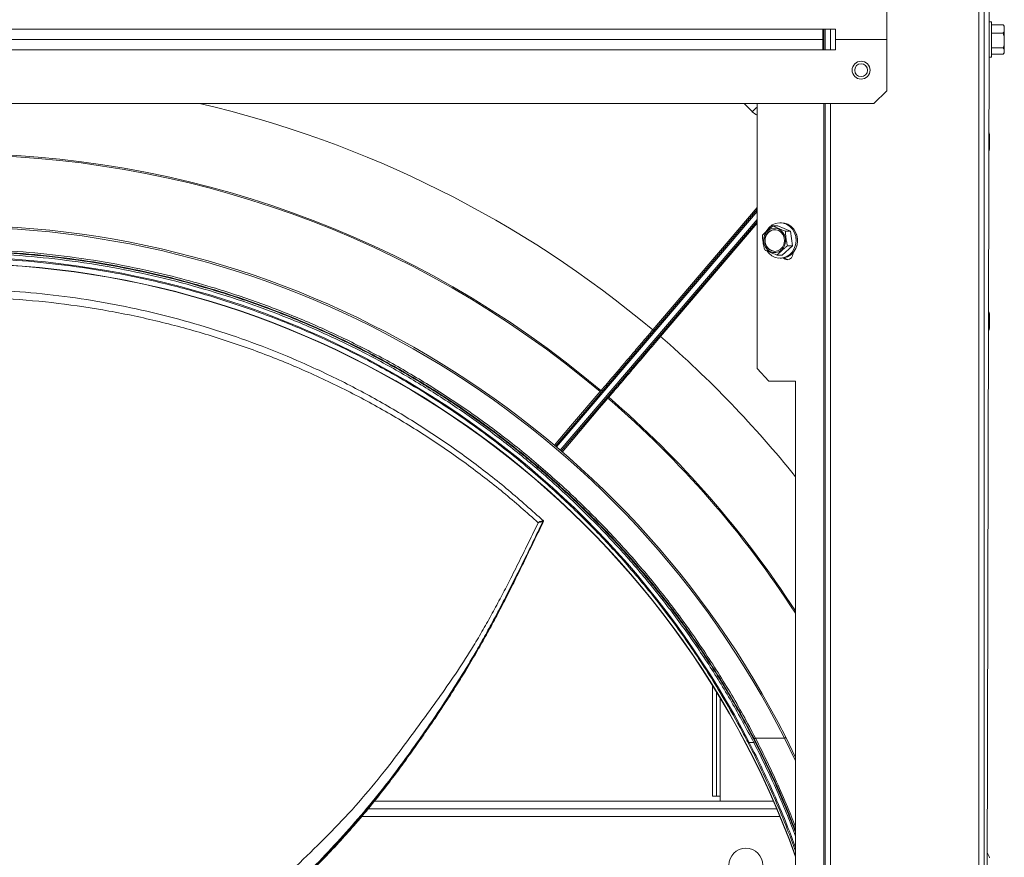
# Model space of a CAD drawing. Header units: millimetres. Extents: x -4829 to 407110, y -34854 to 354616.
# Tile 55 of 75: x 25020 to 25403, y -21207 to -20881. Entities that reach past the tile are written whole.
import ezdxf

# ---------------------------------------------------------------- set-up
doc = ezdxf.new("R2010")
doc.units = ezdxf.units.MM
doc.header["$LTSCALE"] = 15

# ---------------------------------------------------------------- blocks, each defined once
blk = doc.blocks.new('A$Cf38c0126')
at = {"linetype": 'Continuous', "lineweight": 5}
for p, q in [((18939.03, -15465.55), (18939.03, -13721.93)), ((18941.02, -13721.93), (18941.02, -15465.55)), ((18943.02, -14593.74), (18941.02, -13755.36)), ((18903.09, -14593.74), (18903.09, -14573.77)), ((18199.46, -14589.74), (18878.14, -14589.74)), ((18883.13, -14589.74), (18878.14, -14589.74)), ((18878.14, -14589.74), (18878.14, -14593.74)), ((18878.57, -14589.74), (18878.57, -14597.73)), ((18879.14, -14597.73), (18879.14, -14589.74)), ((18881.14, -14597.73), (18881.14, -14589.74)), ((18883.13, -14589.74), (18883.13, -14593.74)), ((18943.92, -14586.82), (18943, -14586.82)), ((18943.92, -14597.66), (18943.92, -14586.82)), ((18948.41, -14587.99), (18943.92, -14587.99)), ((18948.41, -14587.99), (18948.63, -14588.21)), ((18948.91, -14588.97), (18948.91, -14598.5)), ((18878.14, -14593.74), (18199.46, -14593.74)), ((18878.14, -14593.74), (18878.14, -14597.73)), ((18883.13, -14593.74), (18883.13, -14597.73)), ((18903.09, -14593.74), (18883.13, -14593.74)), ((18903.09, -14613.7), (18903.09, -14593.74)), ((18941.02, -15432.11), (18943.02, -14593.74)), ((18948.41, -14591.27), (18943.92, -14591.27)), ((18878.14, -14597.73), (18199.46, -14597.73)), ((18878.14, -14597.73), (18883.13, -14597.73)), ((18948.41, -14597.01), (18943.92, -14597.01)), ((18943.92, -14600.65), (18943.92, -14597.66)), ((18943, -14600.65), (18943.92, -14600.65)), ((18948.41, -14599.48), (18943.92, -14599.48)), ((18898.1, -14618.69), (18903.09, -14613.7)), ((18179.5, -14618.69), (18898.1, -14618.69)), ((18850.73, -14621.89), (18847.53, -14618.69)), ((18852.58, -14721.99), (18852.58, -14618.69)), ((18878.57, -14618.69), (18878.57, -15428.62)), ((18879.14, -15428.62), (18879.14, -14618.69)), ((18881.14, -15428.62), (18881.14, -14618.69)), ((18943.14, -14633.66), (18943.14, -14630.76)), ((18943.16, -14636.4), (18943.16, -14630.91)), ((18943.14, -14636.56), (18943.14, -14633.66)), ((18811.94, -14706.94), (18852.58, -14659.28)), ((18774, -14752.2), (18852.58, -14660.03)), ((18852.58, -14660.8), (18774.38, -14752.52)), ((18775.9, -14753.82), (18852.58, -14663.87)), ((18852.58, -14664.64), (18776.28, -14754.14)), ((18852.58, -14665.39), (18814.96, -14709.52)), ((18858.78, -14666.4), (18860.67, -14666.4)), ((18865.56, -14668.44), (18860.67, -14666.4)), ((18862.06, -14665.17), (18861.51, -14665.17)), ((18863.66, -14668.44), (18865.56, -14668.44)), ((18866.39, -14674.13), (18865.56, -14668.44)), ((18862.34, -14677.77), (18866.39, -14674.13)), ((18864.49, -14674.13), (18866.39, -14674.13)), ((18860.44, -14677.77), (18862.34, -14677.77)), ((18861.51, -14679), (18862.06, -14679)), ((18943.14, -14703.52), (18943.14, -14700.63)), ((18943.16, -14706.27), (18943.16, -14700.78)), ((18943.14, -14706.42), (18943.14, -14703.52)), ((18852.58, -14721.99), (18857.1, -14726.98)), ((18867.55, -14726.98), (18857.1, -14726.98)), ((18867.55, -14966.51), (18867.55, -14726.98)), ((18769.79, -14762.52), (18770.67, -14763.34)), ((18768.92, -14781.33), (18769.16, -14781.3)), ((18769.25, -14781.58), (18769.06, -14781.66)), ((18769.35, -14781.61), (18769.36, -14781.61)), ((18835.23, -14888.66), (18835.23, -14845.57)), ((18836.72, -14888.66), (18836.72, -14847.99)), ((18838.22, -14850.46), (18838.22, -14888.66)), ((18863.28, -14866.06), (18851.95, -14866.06)), ((18867.55, -14874.84), (18863.28, -14866.06)), ((18863.72, -14865.66), (18867.55, -14873.53)), ((18851.3, -14867.76), (18849.52, -14867.76)), ((18835.23, -14888.66), (18836.72, -14888.66)), ((18836.72, -14888.66), (18838.22, -14888.66)), ((18838.22, -14888.66), (18838.22, -14890.66)), ((18858.96, -14890.66), (18703.43, -14890.66)), ((18861.51, -14896.65), (18698.46, -14896.65)), ((18860.25, -14893.65), (18701, -14893.65))]:
    blk.add_line(p, q, dxfattribs=at)
at = {"linetype": 'Continuous', "lineweight": 5, "flags": 128}
for points in [[(18943.14, -14630.76), (18942.97, -14630.26), (18942.93, -14630.17)], [(18942.91, -14637.19), (18942.97, -14637.05), (18943.14, -14636.56)], [(18856.25, -14668.32), (18856.32, -14668.2), (18857.27, -14666.99), (18858.45, -14666.05), (18859.8, -14665.43), (18861.23, -14665.17), (18862.68, -14665.29), (18864.07, -14665.77), (18865.32, -14666.59), (18866.37, -14667.71), (18867.15, -14669.07), (18867.63, -14670.58), (18867.78, -14672.18), (18867.59, -14673.77), (18867.07, -14675.27), (18866.25, -14676.6), (18865.18, -14677.69), (18863.91, -14678.47), (18862.51, -14678.91), (18861.06, -14678.98), (18859.63, -14678.68), (18858.3, -14678.02), (18857.14, -14677.05), (18856.5, -14676.24)], [(18862.06, -14665.17), (18863.23, -14665.29), (18864.62, -14665.77), (18865.87, -14666.59), (18866.91, -14667.71), (18867.7, -14669.07), (18868.18, -14670.58), (18868.32, -14672.18), (18868.14, -14673.77), (18867.62, -14675.27), (18866.8, -14676.6), (18865.73, -14677.69), (18864.46, -14678.47), (18863.06, -14678.91), (18862.06, -14679)], [(18863.44, -14673.78), (18863.7, -14672.51), (18863.64, -14671.22), (18863.28, -14669.98), (18862.62, -14668.91), (18861.72, -14668.07), (18860.65, -14667.53), (18859.49, -14667.32), (18858.32, -14667.47), (18857.24, -14667.96), (18856.31, -14668.76), (18855.61, -14669.8), (18855.19, -14671.01), (18855.09, -14672.31), (18855.3, -14673.58), (18855.82, -14674.75), (18856.6, -14675.71), (18857.59, -14676.41), (18858.72, -14676.79), (18859.89, -14676.82), (18861.03, -14676.49), (18862.05, -14675.84), (18862.87, -14674.91), (18863.44, -14673.78)], [(18862.99, -14673.59), (18863.24, -14672.35), (18863.14, -14671.09), (18862.71, -14669.92), (18861.98, -14668.94), (18861.03, -14668.24), (18859.93, -14667.88), (18858.78, -14667.9), (18857.69, -14668.28), (18856.75, -14669.01), (18856.05, -14670), (18855.64, -14671.18), (18855.57, -14672.45), (18855.84, -14673.68), (18856.42, -14674.76), (18857.27, -14675.61), (18858.31, -14676.15), (18859.44, -14676.33), (18860.57, -14676.12), (18861.6, -14675.56), (18862.43, -14674.69), (18862.99, -14673.59)], [(18862.84, -14678.95), (18863.47, -14679.38), (18864.34, -14679.57), (18865.21, -14679.38), (18865.94, -14678.84), (18866.43, -14678.03), (18866.6, -14677.07), (18866.59, -14676.86)], [(18863.2, -14678.88), (18863.9, -14679.38), (18864.55, -14679.56)], [(18773.62, -14751.88), (18779.92, -14744.48), (18791.43, -14730.98)], [(18794.47, -14733.57), (18793.82, -14734.33), (18791.23, -14737.37), (18780.88, -14749.52), (18776.59, -14754.54)], [(18766.71, -14760.75), (18767.09, -14760.31), (18767.46, -14759.87)], [(18863.28, -14866.06), (18863.38, -14866.01), (18863.47, -14865.96), (18863.55, -14865.9), (18863.62, -14865.84), (18863.68, -14865.79), (18863.71, -14865.74), (18863.73, -14865.7), (18863.72, -14865.66)], [(18849.52, -14867.76), (18849.44, -14867.8), (18849.37, -14867.82), (18849.3, -14867.84), (18849.23, -14867.86), (18849.18, -14867.86), (18849.13, -14867.86), (18849.1, -14867.84), (18849.08, -14867.83)]]:
    blk.add_lwpolyline(points, dxfattribs=at)
at = {"linetype": 'Continuous', "lineweight": 5}
for centre, radius in [((18893.11, -14605.71), 3.49), ((18893.11, -14605.71), 2.5), ((18848.2, -14915.61), 6.64)]:
    blk.add_circle(centre, radius, dxfattribs=at)
for centre, radius, start, end in [((18947.61, -14589), 1.3, 1.0967, 37.5437), ((18947.61, -14598.48), 1.3, 322.4888, 358.9033), ((18937.69, -14708.89), 123.02, 133.778, 134.9859), ((18942.66, -14630.91), 0.499, 0, 17.8209), ((18538.8, -15030.39), 392.24, 49.8424, 130.1576), ((18538.8, -15030.39), 391.75, 49.8431, 130.1569), ((18942.66, -14636.4), 0.499, 342.1791, 0), ((18538.8, -15030.39), 364.29, 26.8839, 153.1161), ((18538.8, -15030.56), 363.79, 26.8839, 153.1161), ((18859.93, -14672.08), 4.26, 95.7744, 264.2256), ((18861.57, -14672.08), 6.81, 336.6312, 23.3688), ((18538.8, -15030.39), 349.42, 19.8067, 160.1933), ((18538.8, -15030.39), 349.32, 19.7612, 160.2388), ((18930.79, -14704.6), 12.97, 17.8209, 22.5871), ((18942.66, -14700.78), 0.499, 0, 17.8209), ((18814.97, -14703.58), 4.52, 228.0124, 234.1967), ((18817.78, -14706.02), 4.5, 224.8999, 231.0628), ((18930.79, -14702.45), 12.97, 337.1986, 342.1791), ((18942.66, -14706.27), 0.499, 342.1791, 0), ((18796.13, -14725.67), 7.09, 228.5368, 232.5691), ((18792.08, -14730.23), 0.499, 229.8424, 319.5511), ((18799.01, -14728.06), 7.14, 226.5555, 230.5586), ((18538.8, -15030.39), 391.75, 32.9457, 49.2592), ((18795.11, -14732.82), 0.499, 139.5511, 229.2599), ((18538.8, -15030.39), 392.24, 33.056, 49.2599), ((18852.12, -14866.7), 0.664, 104.6983, 157.8732), ((18851.13, -14867.12), 0.662, 284.5145, 337.8509), ((18930.79, -14916.69), 12.97, 17.8209, 27.8009)]:
    blk.add_arc(centre, radius, start, end, dxfattribs=at)
for centre, major_axis, ratio, start_param, end_param in [((18538.8, -15032.64), (0, 425.07), 1, 5.585321, 6.053973), ((18855.67, -14616.93), (1.83, 6.76), 0.998003, 2.621256, 2.949098), ((18538.8, -15028.34), (0, 349.77), 0.99998, 5.189359, 7.377012), ((18536.16, -15030.39), (-425.07, 0), 1, 3.818343, 3.997043)]:
    blk.add_ellipse(centre, major_axis=major_axis, ratio=ratio, start_param=start_param, end_param=end_param, dxfattribs=at)
for points, knots in [([(18948.41, -14591.27), (18948.47, -14591.2), (18948.7, -14590.97), (18948.86, -14590.4), (18948.89, -14589.51), (18948.88, -14588.67), (18948.56, -14588.13), (18948.43, -14588.01), (18948.41, -14587.99)], [0, 0, 0, 0, 0.061548, 0.243707, 0.500221, 0.869736, 0.981553, 1, 1, 1, 1]), ([(18948.41, -14597.01), (18948.5, -14596.81), (18948.78, -14596.24), (18948.89, -14595.16), (18948.87, -14593.78), (18948.89, -14592.43), (18948.54, -14591.59), (18948.41, -14591.27)], [0, 0, 0, 0, 0.111323, 0.325267, 0.540887, 0.820931, 1, 1, 1, 1]), ([(18948.41, -14599.48), (18948.5, -14599.39), (18948.78, -14599.15), (18948.89, -14598.68), (18948.87, -14598.09), (18948.89, -14597.51), (18948.54, -14597.15), (18948.41, -14597.01)], [0, 0, 0, 0, 0.111319, 0.325255, 0.54088, 0.820925, 1, 1, 1, 1]), ([(18854.73, -14670.04), (18854.83, -14669.91), (18855.11, -14669.55), (18855.83, -14668.86), (18856.81, -14667.99), (18857.75, -14667.13), (18858.49, -14666.6), (18858.78, -14666.4)], [0, 0, 0, 0, 0.111323, 0.325261, 0.540871, 0.820931, 1, 1, 1, 1]), ([(18858.78, -14666.4), (18858.84, -14666.43), (18859.1, -14666.58), (18859.87, -14666.94), (18861.2, -14667.5), (18862.45, -14668.02), (18863.38, -14668.35), (18863.62, -14668.43), (18863.66, -14668.44)], [0, 0, 0, 0, 0.061554, 0.243709, 0.500212, 0.869725, 0.98155, 1, 1, 1, 1]), ([(18855.56, -14675.73), (18855.49, -14675.53), (18855.29, -14674.96), (18855.09, -14673.89), (18854.9, -14672.53), (18854.69, -14671.19), (18854.72, -14670.36), (18854.73, -14670.04)], [0, 0, 0, 0, 0.111328, 0.325261, 0.540871, 0.820931, 1, 1, 1, 1]), ([(18863.66, -14668.44), (18863.65, -14668.64), (18863.61, -14669.21), (18863.72, -14670.28), (18863.93, -14671.64), (18864.12, -14672.98), (18864.39, -14673.81), (18864.49, -14674.13)], [0, 0, 0, 0, 0.111337, 0.32527, 0.540884, 0.820927, 1, 1, 1, 1]), ([(18864.49, -14674.13), (18864.31, -14674.26), (18863.79, -14674.62), (18862.98, -14675.3), (18862.02, -14676.18), (18861.06, -14677.03), (18860.62, -14677.57), (18860.44, -14677.77)], [0, 0, 0, 0, 0.111339, 0.325258, 0.540885, 0.820921, 1, 1, 1, 1]), ([(18225.65, -14866.06), (18227.75, -14862.1), (18231.95, -14854.19), (18238.83, -14842.62), (18246.11, -14831.31), (18254.62, -14819.16), (18264.52, -14806.26), (18275.99, -14792.79), (18288.15, -14779.86), (18301, -14767.53), (18314.49, -14755.82), (18328.6, -14744.77), (18343.3, -14734.43), (18358.56, -14724.82), (18373.01, -14716.72), (18386.48, -14709.95), (18400.22, -14703.69), (18415.7, -14697.47), (18432.95, -14691.54), (18450.53, -14686.51), (18468.37, -14682.39), (18486.43, -14679.19), (18504.65, -14676.94), (18522.98, -14675.64), (18541.35, -14675.29), (18559.74, -14675.9), (18578.08, -14677.48), (18596.33, -14680.01), (18612.98, -14683.21), (18628.04, -14686.83), (18643.05, -14691.07), (18659.33, -14696.51), (18676.72, -14703.36), (18693.83, -14711.17), (18710.58, -14719.93), (18726.91, -14729.63), (18742.81, -14740.26), (18758.21, -14751.81), (18773.04, -14764.28), (18787.23, -14777.59), (18800.73, -14791.75), (18813.47, -14806.7), (18825.55, -14822.57), (18836.84, -14839.34), (18845.59, -14854.02), (18850.37, -14863.05), (18851.95, -14866.06)], [0, 0, 0, 0, 0.017944, 0.035888, 0.053733, 0.071578, 0.094906, 0.118247, 0.141574, 0.164901, 0.188243, 0.211569, 0.234901, 0.258249, 0.28158, 0.299029, 0.316479, 0.339817, 0.363172, 0.386509, 0.40985, 0.433208, 0.456548, 0.479889, 0.503248, 0.52659, 0.550015, 0.573459, 0.596884, 0.614795, 0.632706, 0.65666, 0.680633, 0.704588, 0.729132, 0.753694, 0.778238, 0.803505, 0.828792, 0.85406, 0.879957, 0.905874, 0.931772, 0.959073, 0.986375, 1, 1, 1, 1]), ([(18225.86, -14867.37), (18227.44, -14864.36), (18232.19, -14855.3), (18240.92, -14840.58), (18252.18, -14823.78), (18264.21, -14807.9), (18276.9, -14792.94), (18290.35, -14778.79), (18304.49, -14765.46), (18319.26, -14752.99), (18334.61, -14741.42), (18350.46, -14730.78), (18366.74, -14721.06), (18383.45, -14712.28), (18400.5, -14704.46), (18417.85, -14697.58), (18434.09, -14692.12), (18449.06, -14687.85), (18464.09, -14684.21), (18480.7, -14680.98), (18498.91, -14678.42), (18517.21, -14676.82), (18535.56, -14676.17), (18553.9, -14676.48), (18572.19, -14677.74), (18590.38, -14679.96), (18608.41, -14683.11), (18626.22, -14687.18), (18643.77, -14692.18), (18661.01, -14698.06), (18676.47, -14704.23), (18690.2, -14710.46), (18703.65, -14717.19), (18718.09, -14725.25), (18733.34, -14734.81), (18748.03, -14745.1), (18762.14, -14756.1), (18775.63, -14767.76), (18788.53, -14780.1), (18800.81, -14793.11), (18812.43, -14806.75), (18823.4, -14821.03), (18833.65, -14835.93), (18843.23, -14851.39), (18848.91, -14862.05), (18851.74, -14867.37)], [0, 0, 0, 0, 0.013637, 0.040964, 0.06829, 0.094132, 0.119992, 0.145832, 0.171048, 0.196282, 0.221496, 0.245988, 0.270499, 0.29499, 0.318893, 0.342814, 0.366716, 0.384588, 0.40246, 0.425831, 0.449221, 0.472592, 0.495877, 0.51918, 0.542465, 0.565748, 0.58905, 0.612334, 0.635614, 0.658912, 0.682193, 0.6996, 0.717007, 0.74028, 0.76357, 0.786844, 0.810112, 0.833396, 0.856665, 0.880274, 0.903899, 0.927509, 0.951667, 0.975841, 1, 1, 1, 1]), ([(18851.51, -14866.45), (18849.92, -14863.45), (18845.16, -14854.43), (18836.42, -14839.77), (18825.14, -14823.02), (18813.08, -14807.18), (18800.35, -14792.25), (18786.87, -14778.11), (18772.7, -14764.82), (18757.89, -14752.37), (18742.52, -14740.83), (18726.64, -14730.22), (18710.33, -14720.53), (18693.6, -14711.79), (18676.52, -14703.99), (18659.15, -14697.15), (18642.9, -14691.72), (18627.91, -14687.48), (18612.87, -14683.86), (18596.25, -14680.67), (18578.03, -14678.14), (18559.71, -14676.57), (18541.35, -14675.96), (18523, -14676.31), (18504.7, -14677.61), (18486.51, -14679.86), (18468.48, -14683.05), (18450.66, -14687.16), (18433.11, -14692.19), (18415.87, -14698.11), (18400.42, -14704.32), (18386.7, -14710.57), (18373.25, -14717.33), (18358.82, -14725.42), (18343.58, -14735.02), (18328.9, -14745.34), (18314.81, -14756.37), (18301.34, -14768.06), (18288.51, -14780.38), (18276.36, -14793.28), (18264.92, -14806.74), (18255.03, -14819.62), (18246.53, -14831.76), (18239.26, -14843.05), (18232.39, -14854.6), (18228.19, -14862.5), (18226.09, -14866.45)], [0, 0, 0, 0, 0.013626, 0.04093, 0.068233, 0.094132, 0.120051, 0.145949, 0.171217, 0.196505, 0.221772, 0.246316, 0.270878, 0.295421, 0.319376, 0.343348, 0.367302, 0.385212, 0.403121, 0.426546, 0.449988, 0.473412, 0.496752, 0.52011, 0.543449, 0.566788, 0.590145, 0.613484, 0.636821, 0.660175, 0.683512, 0.700961, 0.71841, 0.741741, 0.765089, 0.78842, 0.811747, 0.83509, 0.858417, 0.881745, 0.905088, 0.928416, 0.946263, 0.964109, 0.982055, 1, 1, 1, 1]), ([(18851.3, -14867.76), (18848.46, -14862.44), (18842.79, -14851.8), (18833.23, -14836.37), (18822.99, -14821.49), (18812.04, -14807.23), (18800.43, -14793.61), (18788.17, -14780.62), (18775.29, -14768.29), (18761.82, -14756.65), (18747.73, -14745.67), (18733.06, -14735.39), (18717.83, -14725.84), (18703.41, -14717.8), (18689.98, -14711.08), (18676.27, -14704.86), (18660.83, -14698.69), (18643.62, -14692.82), (18626.1, -14687.84), (18608.31, -14683.77), (18590.3, -14680.62), (18572.14, -14678.41), (18553.88, -14677.15), (18535.57, -14676.84), (18517.24, -14677.48), (18498.96, -14679.09), (18480.78, -14681.65), (18464.19, -14684.87), (18449.19, -14688.51), (18434.24, -14692.77), (18418.02, -14698.22), (18400.7, -14705.09), (18383.67, -14712.9), (18366.99, -14721.67), (18350.73, -14731.37), (18334.9, -14741.99), (18319.58, -14753.55), (18304.82, -14766), (18290.7, -14779.31), (18277.28, -14793.44), (18264.61, -14808.37), (18252.59, -14824.23), (18241.34, -14841.01), (18232.63, -14855.71), (18227.88, -14864.75), (18226.3, -14867.76)], [0, 0, 0, 0, 0.0241606, 0.0483361, 0.0724962, 0.0961076, 0.1197335, 0.1433442, 0.1666135, 0.1898976, 0.2131662, 0.2364402, 0.25973, 0.2830033, 0.3004097, 0.3178159, 0.341096, 0.3643931, 0.3876727, 0.4109554, 0.4342556, 0.4575379, 0.4808213, 0.5041226, 0.5274059, 0.5507761, 0.5741643, 0.5975347, 0.6154056, 0.6332765, 0.657178, 0.6810981, 0.7050002, 0.7294912, 0.7540014, 0.7784932, 0.8037081, 0.8289429, 0.8541587, 0.8800001, 0.9058619, 0.9317043, 0.9590329, 0.9863616, 1, 1, 1, 1]), ([(18860.44, -14677.77), (18860.33, -14677.73), (18859.87, -14677.58), (18858.96, -14677.23), (18857.62, -14676.67), (18856.37, -14676.15), (18855.71, -14675.81), (18855.58, -14675.74), (18855.56, -14675.73)], [0, 0, 0, 0, 0.061551, 0.243713, 0.500219, 0.869732, 0.981558, 1, 1, 1, 1]), ([(18849.08, -14867.83), (18848.94, -14867.54), (18848.21, -14866.14), (18845.1, -14860.26), (18838.66, -14848.8), (18828.66, -14832.97), (18816.7, -14816.29), (18803.98, -14800.57), (18790.56, -14785.84), (18776.52, -14772.08), (18761.67, -14759.06), (18746.06, -14746.85), (18729.76, -14735.52), (18712.89, -14725.16), (18695.45, -14715.81), (18677.51, -14707.46), (18659.04, -14700.1), (18640.15, -14693.77), (18620.93, -14688.51), (18601.79, -14684.44), (18582.77, -14681.52), (18563.94, -14679.67), (18544.98, -14678.83), (18526.01, -14679), (18507.12, -14680.18), (18488.5, -14682.37), (18470.21, -14685.55), (18452.25, -14689.66), (18434.54, -14694.69), (18417.14, -14700.63), (18400.14, -14707.44), (18383.5, -14715.15), (18367.26, -14723.76), (18351.43, -14733.25), (18336.15, -14743.54), (18321.47, -14754.58), (18307.45, -14766.32), (18294, -14778.82), (18281.17, -14792.12), (18268.98, -14806.17), (18257.57, -14820.83), (18246.99, -14836.02), (18237.2, -14851.66), (18231.41, -14862.44), (18228.52, -14867.83)], [0, 0, 0, 0, 0.00128, 0.006401, 0.02689, 0.054326, 0.081784, 0.109219, 0.135151, 0.161168, 0.187225, 0.213279, 0.239287, 0.265213, 0.290807, 0.316493, 0.342223, 0.367951, 0.39363, 0.41922, 0.443436, 0.467732, 0.492068, 0.516405, 0.5407, 0.564915, 0.588548, 0.612252, 0.635993, 0.659736, 0.683444, 0.707079, 0.731093, 0.755175, 0.779293, 0.803414, 0.827502, 0.85152, 0.876209, 0.900963, 0.925754, 0.950546, 0.975307, 1, 1, 1, 1]), ([(18324.78, -14767.05), (18327.09, -14765.2), (18331.88, -14761.37), (18339.17, -14755.93), (18346.59, -14750.68), (18353.99, -14745.74), (18361.54, -14740.98), (18369.29, -14736.37), (18377.26, -14731.92), (18385.39, -14727.66), (18393.75, -14723.56), (18402.17, -14719.72), (18410.71, -14716.11), (18419.3, -14712.74), (18428.08, -14709.57), (18438.81, -14706.03), (18451.62, -14702.32), (18466.62, -14698.69), (18482.06, -14695.7), (18497.46, -14693.46), (18512.78, -14691.93), (18527.93, -14691.11), (18543.33, -14690.96), (18559.45, -14691.54), (18576.26, -14692.97), (18593.55, -14695.34), (18610.63, -14698.59), (18627.35, -14702.65), (18643.74, -14707.53), (18659.72, -14713.17), (18676.2, -14719.93), (18692.97, -14727.88), (18709.88, -14737.12), (18726.03, -14747.16), (18741.36, -14757.93), (18755.91, -14769.32), (18764.84, -14777.34), (18769.31, -14781.35)], [0, 0, 0, 0, 0.017261, 0.03572, 0.052918, 0.070209, 0.087605, 0.105121, 0.123004, 0.141113, 0.159017, 0.177649, 0.195559, 0.213744, 0.232179, 0.250864, 0.280898, 0.31166, 0.343156, 0.375394, 0.40559, 0.43635, 0.467679, 0.49958, 0.535136, 0.571385, 0.607331, 0.642978, 0.678588, 0.714473, 0.749903, 0.791841, 0.833489, 0.874954, 0.916806, 0.958408, 1, 1, 1, 1]), ([(18767.31, -14782.08), (18762.83, -14778.11), (18753.88, -14770.17), (18739.32, -14758.95), (18723.98, -14748.35), (18707.82, -14738.5), (18690.92, -14729.48), (18673.34, -14721.35), (18655.15, -14714.18), (18636.41, -14708.02), (18617.22, -14702.94), (18597.65, -14698.96), (18577.79, -14696.12), (18557.72, -14694.44), (18537.56, -14693.95), (18517.38, -14694.66), (18497.25, -14696.56), (18477.15, -14699.68), (18457.08, -14704.06), (18438.8, -14709.23), (18422.35, -14714.86), (18407.73, -14720.64), (18393.34, -14727.14), (18379.22, -14734.34), (18365.43, -14742.2), (18351.92, -14750.58), (18338.66, -14759.56), (18330.32, -14766.25), (18326.14, -14769.6)], [0, 0, 0, 0, 0.041863, 0.083651, 0.125486, 0.167323, 0.209075, 0.25087, 0.292662, 0.33437, 0.376127, 0.417868, 0.459536, 0.501264, 0.542839, 0.584149, 0.625335, 0.666541, 0.707918, 0.749602, 0.780859, 0.81208, 0.843346, 0.874664, 0.905928, 0.937193, 0.968554, 1, 1, 1, 1]), ([(18791.81, -14730.55), (18793.39, -14728.71), (18795.46, -14726.27), (18798.67, -14722.51), (18801.33, -14719.39), (18804.7, -14715.44), (18808.24, -14711.28), (18810.71, -14708.39), (18811.94, -14706.94)], [0, 0, 0, 0, 0.249732, 0.328929, 0.487811, 0.646689, 0.823344, 1, 1, 1, 1]), ([(18814.96, -14709.52), (18813.21, -14711.56), (18809.72, -14715.66), (18804.58, -14721.69), (18799.56, -14727.58), (18796.41, -14731.28), (18794.83, -14733.12)], [0, 0, 0, 0, 0.249801, 0.500398, 0.750199, 1, 1, 1, 1]), ([(18791.43, -14730.98), (18791.47, -14730.94), (18791.54, -14730.86), (18791.64, -14730.74), (18791.71, -14730.66), (18791.75, -14730.62), (18791.75, -14730.61), (18791.75, -14730.61)], [0, 0, 0, 0, 0.217144, 0.434212, 0.651326, 0.868446, 1, 1, 1, 1]), ([(18794.79, -14733.2), (18794.79, -14733.2), (18794.78, -14733.2), (18794.75, -14733.25), (18794.68, -14733.33), (18794.58, -14733.44), (18794.51, -14733.53), (18794.47, -14733.57)], [0, 0, 0, 0, 0.13156, 0.348714, 0.565772, 0.782973, 1, 1, 1, 1]), ([(18631.18, -14954.63), (18635.11, -14951.1), (18642.87, -14944.12), (18654.47, -14933.5), (18665.84, -14922.75), (18677.12, -14912), (18688.17, -14901.13), (18698.75, -14889.65), (18707.78, -14878.54), (18715.64, -14868.22), (18722.46, -14858.79), (18729.24, -14849.42), (18735.9, -14839.97), (18741.38, -14831.35), (18745.82, -14823.76), (18749.41, -14817.38), (18752.85, -14810.99), (18756.39, -14804.15), (18760.02, -14796.97), (18763.72, -14789.48), (18766.11, -14784.56), (18767.31, -14782.08)], [0, 0, 0, 0, 0.076234, 0.15074, 0.222975, 0.293104, 0.362388, 0.431516, 0.500891, 0.552288, 0.603717, 0.654913, 0.705805, 0.756614, 0.788403, 0.820047, 0.851443, 0.882618, 0.921255, 0.960406, 1, 1, 1, 1]), ([(18633.42, -14960.52), (18636.01, -14958.21), (18641.8, -14953.03), (18650.61, -14945.03), (18659.63, -14936.67), (18668.04, -14928.7), (18675.82, -14921.08), (18682.96, -14913.84), (18689.45, -14906.95), (18695.76, -14899.93), (18701.76, -14892.84), (18707.42, -14885.7), (18712.46, -14879.04), (18717.04, -14872.75), (18721.17, -14866.91), (18724.91, -14861.54), (18728.3, -14856.56), (18731.63, -14851.51), (18735.17, -14846), (18739.09, -14839.67), (18742.97, -14833.12), (18746.74, -14826.48), (18750.29, -14819.97), (18753.86, -14813.18), (18757.35, -14806.28), (18760.71, -14799.42), (18763.99, -14792.68), (18766.86, -14786.77), (18768.65, -14783.09), (18769.37, -14781.62)], [0, 0, 0, 0, 0.049137, 0.109995, 0.166733, 0.219312, 0.267836, 0.312616, 0.35397, 0.392117, 0.435759, 0.474742, 0.51049, 0.544041, 0.575361, 0.602944, 0.628504, 0.65309, 0.681022, 0.71283, 0.748628, 0.778187, 0.809868, 0.842378, 0.875224, 0.908451, 0.942271, 0.976787, 1, 1, 1, 1]), ([(18769.06, -14781.66), (18767.79, -14784.29), (18765.28, -14789.52), (18761.41, -14797.47), (18757.69, -14804.97), (18754.12, -14811.98), (18750.77, -14818.41), (18747.29, -14824.86), (18742.97, -14832.55), (18737.68, -14841.34), (18731.48, -14851.16), (18725, -14860.83), (18718.25, -14870.42), (18710.88, -14880.49), (18702.72, -14890.91), (18693.66, -14901.48), (18684.31, -14911.66), (18674.67, -14921.48), (18664.64, -14931.03), (18654.48, -14940.45), (18644.17, -14949.83), (18637.27, -14956), (18633.79, -14959.12)], [0, 0, 0, 0, 0.041464, 0.082378, 0.122646, 0.153219, 0.184081, 0.215256, 0.246641, 0.296895, 0.347241, 0.397883, 0.448791, 0.499796, 0.560641, 0.621382, 0.682023, 0.742916, 0.80476, 0.86839, 0.933603, 1, 1, 1, 1]), ([(18633.95, -14959.34), (18637.89, -14955.83), (18645.71, -14948.85), (18657.4, -14938.18), (18668.89, -14927.34), (18680.14, -14916.25), (18690.98, -14904.85), (18701.28, -14892.99), (18710.09, -14881.71), (18717.74, -14871.25), (18724.44, -14861.79), (18730.9, -14852.21), (18737.12, -14842.43), (18742.85, -14832.9), (18748.08, -14823.64), (18752.83, -14814.82), (18756.94, -14806.75), (18760.44, -14799.62), (18763.46, -14793.45), (18766.38, -14787.45), (18768.29, -14783.54), (18769.25, -14781.58)], [0, 0, 0, 0, 0.074836, 0.148533, 0.220647, 0.290941, 0.35989, 0.428217, 0.496578, 0.546847, 0.597038, 0.647091, 0.697217, 0.74769, 0.790246, 0.832819, 0.875155, 0.906453, 0.937648, 0.968845, 1, 1, 1, 1]), ([(18767.31, -14782.08), (18767.46, -14781.98), (18767.76, -14781.76), (18768.22, -14781.55), (18768.65, -14781.42), (18768.83, -14781.36), (18768.92, -14781.33)], [0, 0, 0, 0, 0.256614, 0.518741, 0.766829, 1, 1, 1, 1]), ([(18769.06, -14781.66), (18768.98, -14781.67), (18768.82, -14781.7), (18768.4, -14781.79), (18767.87, -14781.89), (18767.5, -14782.02), (18767.31, -14782.08)], [0, 0, 0, 0, 0.238254, 0.482769, 0.74162, 1, 1, 1, 1]), ([(18768.92, -14781.33), (18768.94, -14781.35), (18768.99, -14781.39), (18769.04, -14781.47), (18769.07, -14781.57), (18769.06, -14781.63), (18769.06, -14781.66)], [0, 0, 0, 0, 0.243232, 0.500026, 0.756592, 1, 1, 1, 1]), ([(18769.16, -14781.3), (18769.19, -14781.3), (18769.26, -14781.32), (18769.29, -14781.34), (18769.31, -14781.35)], [0, 0, 0, 0, 0.501505, 1, 1, 1, 1]), ([(18769.16, -14781.3), (18769.18, -14781.32), (18769.22, -14781.35), (18769.25, -14781.42), (18769.27, -14781.5), (18769.26, -14781.55), (18769.25, -14781.58)], [0, 0, 0, 0, 0.244353, 0.500162, 0.755913, 1, 1, 1, 1]), ([(18769.36, -14781.61), (18769.35, -14781.6), (18769.33, -14781.59), (18769.28, -14781.58), (18769.25, -14781.58)], [0, 0, 0, 0, 0.501608, 1, 1, 1, 1]), ([(18769.36, -14781.62), (18769.37, -14781.61), (18769.38, -14781.59), (18769.38, -14781.56), (18769.39, -14781.54), (18769.39, -14781.51), (18769.38, -14781.46), (18769.36, -14781.4), (18769.32, -14781.37), (18769.31, -14781.35)], [0, 0, 0, 0, 0.094367, 0.188752, 0.236388, 0.286093, 0.398518, 0.679954, 1, 1, 1, 1]), ([(18769.31, -14781.35), (18769.32, -14781.37), (18769.35, -14781.4), (18769.38, -14781.47), (18769.38, -14781.54), (18769.37, -14781.59), (18769.36, -14781.61)], [0, 0, 0, 0, 0.244185, 0.499925, 0.756283, 1, 1, 1, 1]), ([(18867.55, -14902.15), (18866.72, -14900), (18864.61, -14894.52), (18860.85, -14885.82), (18856.36, -14876.03), (18853.13, -14869.64), (18851.51, -14866.45)], [0, 0, 0, 0, 0.173416, 0.442607, 0.720935, 1, 1, 1, 1]), ([(18851.95, -14866.06), (18853.57, -14869.26), (18856.81, -14875.66), (18861.29, -14885.46), (18864.89, -14893.8), (18866.86, -14898.9), (18867.55, -14900.7)], [0, 0, 0, 0, 0.287564, 0.575876, 0.850851, 1, 1, 1, 1]), ([(18867.55, -14910.1), (18866.5, -14907.22), (18864, -14900.39), (18859.62, -14889.92), (18854.55, -14878.66), (18850.9, -14871.44), (18849.08, -14867.83)], [0, 0, 0, 0, 0.195825, 0.463781, 0.732002, 1, 1, 1, 1]), ([(18849.52, -14867.76), (18851.29, -14871.25), (18854.81, -14878.21), (18859.74, -14889.06), (18864.03, -14899.22), (18866.49, -14905.87), (18867.55, -14908.73)], [0, 0, 0, 0, 0.26644, 0.533084, 0.799484, 1, 1, 1, 1]), ([(18867.55, -14904.2), (18866.52, -14901.53), (18864.2, -14895.53), (18860.29, -14886.43), (18855.92, -14876.92), (18852.83, -14870.8), (18851.3, -14867.76)], [0, 0, 0, 0, 0.211851, 0.47565, 0.739459, 1, 1, 1, 1]), ([(18851.74, -14867.37), (18853.28, -14870.43), (18856.36, -14876.53), (18860.7, -14886.01), (18864.46, -14894.74), (18866.64, -14900.4), (18867.55, -14902.75)], [0, 0, 0, 0, 0.268998, 0.538372, 0.807736, 1, 1, 1, 1]), ([(18857.59, -14878.86), (18857.62, -14878.92), (18859.51, -14882.76), (18862.88, -14890.49), (18866.02, -14898.33), (18867.55, -14902.16)], [0, 0, 0, 0, 0.008363, 0.514383, 1, 1, 1, 1])]:
    blk.add_open_spline(points, degree=3, knots=knots, dxfattribs=at)

msp = doc.modelspace()

# ---------------------------------------------------------------- block references
at = {"ltscale": 2}
msp.add_blockref('A$Cf38c0126', (6454.26, -6294.9), dxfattribs=at)

doc.saveas('drawing.dxf')
